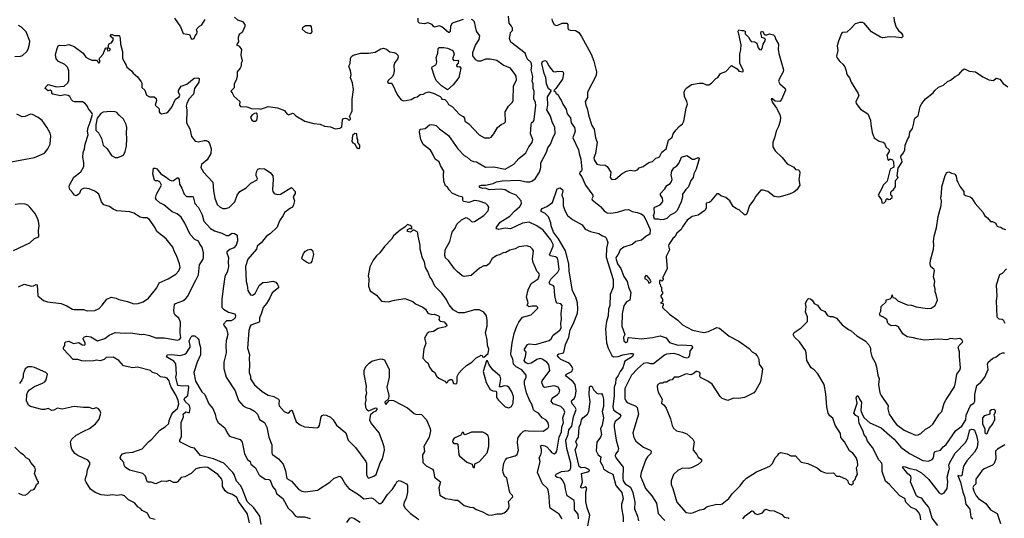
# Model space of a CAD drawing. Extents: x 1892934 to 2008621, y 567149 to 683290.
# Tile 151 of 256: x 1950537 to 1961143, y 612982 to 618357. Entities that reach past the tile are written whole.
import ezdxf

# ---------------------------------------------------------------- set-up
doc = ezdxf.new("R2010")
doc.units = 0

msp = doc.modelspace()

# ---------------------------------------------------------------- linework, layer by layer
at = {"layer": '0CON20XD'}
for points in [[(1952205, 618372), (1952271, 618281), (1952297, 618207), (1952365, 618198), (1952384, 618155), (1952395, 618146), (1952415, 618155), (1952428, 618185), (1952444, 618205), (1952448, 618225), (1952443, 618247), (1952449, 618261), (1952474, 618286), (1952499, 618301), (1952535, 618358)], [(1952246, 617594), (1952275, 617641), (1952339, 617661), (1952415, 617728), (1952455, 617731), (1952472, 617722), (1952466, 617685), (1952420, 617615), (1952409, 617555), (1952359, 617501), (1952336, 617455), (1952331, 617425), (1952338, 617385), (1952335, 617245), (1952369, 617179), (1952389, 617099), (1952429, 617049), (1952465, 617039), (1952525, 617056), (1952545, 617056), (1952566, 617045), (1952583, 617023), (1952601, 616965), (1952595, 616915), (1952555, 616848), (1952494, 616795), (1952487, 616765), (1952517, 616715), (1952616, 616605), (1952624, 616514), (1952638, 616435), (1952666, 616366), (1952696, 616336), (1952725, 616321), (1952755, 616321), (1952795, 616334), (1952854, 616395), (1952879, 616465), (1952910, 616505), (1952975, 616546), (1953026, 616594), (1953095, 616631), (1953099, 616645), (1953084, 616675), (1953084, 616696), (1953091, 616725), (1953104, 616745), (1953125, 616754), (1953175, 616748), (1953235, 616710), (1953263, 616675), (1953269, 616635), (1953262, 616525), (1953264, 616505), (1953277, 616485), (1953314, 616474), (1953345, 616476), (1953465, 616547), (1953504, 616505), (1953504, 616485), (1953483, 616447), (1953496, 616405), (1953488, 616362), (1953475, 616336), (1953456, 616324), (1953391, 616279), (1953376, 616245), (1953335, 616188), (1953310, 616120), (1953235, 616050), (1953196, 616025), (1953140, 615950), (1953095, 615917), (1953088, 615882), (1952994, 615776), (1952971, 615695), (1952976, 615535), (1952988, 615495), (1952995, 615438), (1953025, 615392), (1953045, 615389), (1953073, 615407), (1953115, 615491), (1953155, 615524), (1953205, 615526), (1953265, 615537), (1953295, 615526), (1953315, 615502), (1953325, 615481), (1953325, 615465), (1953257, 615413), (1953227, 615353), (1953194, 615296), (1953158, 615255), (1953143, 615195), (1953119, 615145), (1953120, 615105), (1953115, 615097), (1953027, 615063), (1953018, 615052), (1953006, 615005), (1952990, 614815), (1953013, 614747), (1953008, 614705), (1953014, 614645), (1953008, 614555), (1953022, 614515), (1953022, 614485), (1953065, 614420), (1953150, 614350), (1953215, 614309), (1953275, 614294), (1953326, 614265), (1953332, 614252), (1953328, 614215), (1953333, 614195), (1953385, 614134), (1953425, 614117), (1953442, 614125), (1953455, 614142), (1953465, 614148), (1953473, 614143), (1953515, 614022), (1953558, 613988), (1953605, 613967), (1953741, 613959), (1953755, 613965), (1953767, 613983), (1953786, 614075), (1953795, 614091), (1953815, 614098), (1953840, 614095), (1953885, 614074), (1953915, 614044), (1953949, 613985), (1954049, 613905), (1954074, 613825), (1954156, 613745), (1954266, 613596), (1954274, 613575), (1954274, 613454), (1954284, 613425), (1954295, 613414), (1954353, 613435), (1954376, 613455), (1954420, 613580), (1954445, 613622), (1954468, 613715), (1954464, 613754), (1954445, 613807), (1954409, 613905), (1954326, 614005), (1954310, 614035), (1954318, 614105), (1954344, 614126), (1954378, 614142), (1954386, 614155), (1954386, 614165), (1954365, 614170), (1954295, 614138), (1954279, 614149), (1954265, 614175), (1954262, 614225), (1954270, 614255), (1954265, 614295), (1954277, 614335), (1954271, 614365), (1954273, 614405), (1954249, 614535), (1954248, 614575), (1954265, 614619), (1954301, 614655), (1954332, 614675), (1954365, 614688), (1954425, 614700), (1954445, 614699), (1954465, 614689), (1954518, 614585), (1954517, 614505), (1954492, 614395), (1954514, 614305), (1954510, 614270), (1954471, 614235), (1954475, 614216), (1954485, 614214), (1954518, 614252), (1954545, 614257), (1954565, 614253), (1954715, 614173), (1954785, 614111), (1954805, 614103), (1954865, 614100), (1954920, 614045), (1954960, 613950), (1954964, 613925), (1954949, 613855), (1954892, 613755), (1954896, 613704), (1954876, 613665), (1954879, 613585), (1954915, 613547), (1954985, 613511), (1954995, 613495), (1955007, 613427), (1955069, 613375), (1955052, 613312), (1955061, 613231), (1955125, 613194), (1955179, 613189), (1955225, 613176), (1955255, 613177), (1955325, 613120), (1955385, 613102), (1955425, 613098), (1955455, 613078), (1955515, 613057), (1955585, 613019), (1955615, 613017), (1955675, 613030), (1955728, 613032), (1955755, 613041), (1955786, 613064), (1955805, 613092), (1955810, 613115), (1955801, 613165), (1955848, 613215), (1955845, 613228), (1955822, 613252), (1955813, 613273), (1955786, 613416), (1955761, 613435), (1955746, 613476), (1955741, 613505), (1955753, 613575), (1955769, 613611), (1955785, 613631), (1955874, 613656), (1955895, 613670), (1955911, 613715), (1955899, 613795), (1955902, 613845), (1955937, 613893), (1955965, 613921), (1955985, 613928), (1956015, 613926), (1956175, 613922), (1956226, 613955), (1956236, 613975), (1956234, 613995), (1956225, 614020), (1956205, 614044), (1956165, 614066), (1956126, 614115), (1956085, 614137), (1956071, 614151), (1956052, 614212), (1956028, 614255), (1955995, 614335), (1955975, 614427), (1955975, 614465), (1955992, 614505), (1955993, 614525), (1955945, 614582), (1955886, 614615), (1955855, 614643), (1955850, 614700), (1955830, 614735), (1955826, 614755), (1955842, 614875), (1955864, 614975), (1955892, 615055), (1955915, 615098), (1955955, 615150), (1956046, 615174), (1956118, 615248), (1956120, 615255), (1956105, 615270), (1956055, 615270), (1956025, 615262), (1956002, 615275), (1956013, 615305), (1955997, 615365), (1956016, 615445), (1956048, 615515), (1956123, 615565), (1956136, 615605), (1956128, 615625), (1956106, 615646), (1956094, 615684), (1956068, 615738), (1956062, 615775), (1956071, 615865), (1956062, 615885), (1956035, 615907), (1955995, 615919), (1955915, 615910), (1955875, 615887), (1955815, 615874), (1955775, 615848), (1955745, 615843), (1955705, 615821), (1955675, 615816), (1955625, 615784), (1955594, 615725), (1955565, 615704), (1955535, 615704), (1955491, 615679), (1955402, 615598), (1955325, 615588), (1955305, 615596), (1955251, 615641), (1955221, 615671), (1955155, 615760), (1955125, 615789), (1955116, 615815), (1955122, 615875), (1955172, 615965), (1955195, 616068), (1955229, 616111), (1955247, 616153), (1955295, 616199), (1955345, 616226), (1955378, 616208), (1955405, 616183), (1955415, 616179), (1955435, 616182), (1955536, 616245), (1955582, 616295), (1955590, 616335), (1955580, 616355), (1955559, 616375), (1955485, 616401), (1955435, 616407), (1955375, 616388), (1955319, 616399), (1955311, 616411), (1955310, 616445), (1955266, 616456), (1955197, 616487), (1955162, 616522), (1955145, 616551), (1955125, 616565), (1955105, 616615), (1955104, 616685), (1955107, 616725), (1955070, 616785), (1955056, 616826), (1955012, 616855), (1954985, 616915), (1954961, 616951), (1954885, 617011), (1954857, 617067), (1954845, 617145), (1954849, 617171), (1954855, 617177), (1954905, 617183), (1954952, 617225), (1954975, 617229), (1955025, 617218), (1955059, 617179), (1955157, 617107), (1955255, 616965), (1955325, 616893), (1955356, 616875), (1955392, 616842), (1955425, 616829), (1955456, 616825), (1955555, 616769), (1955645, 616772), (1955765, 616745), (1955861, 616799), (1955915, 616860), (1955988, 616922), (1956022, 616985), (1956058, 617035), (1956064, 617065), (1956041, 617125), (1956046, 617225), (1956049, 617245), (1956071, 617265), (1956078, 617282), (1956098, 617435), (1956093, 617465), (1956075, 617505), (1956078, 617585), (1956068, 617615), (1956068, 617665), (1956059, 617695), (1956063, 617745), (1956046, 617815), (1956052, 617858), (1956048, 617895), (1956004, 617935), (1955981, 617995), (1955826, 618115), (1955814, 618154), (1955819, 618191), (1955825, 618220), (1955845, 618240), (1955847, 618265), (1955835, 618289), (1955808, 618318), (1955804, 618396)], [(1952850, 618385), (1952884, 618355), (1952937, 618337), (1952961, 618305), (1952961, 618285), (1952935, 618218), (1952902, 618198), (1952891, 618165), (1952892, 618152), (1952895, 618120), (1952872, 618085), (1952902, 618072), (1952926, 618036), (1952921, 617975), (1952932, 617915), (1952922, 617885), (1952922, 617855), (1952912, 617835), (1952878, 617795), (1952878, 617745), (1952868, 617705), (1952848, 617665), (1952847, 617623), (1952810, 617585), (1952827, 617567), (1952844, 617534), (1952910, 617475), (1952906, 617436), (1952915, 617420), (1952983, 617417), (1953035, 617401), (1953125, 617398), (1953135, 617392), (1953215, 617423), (1953315, 617407), (1953388, 617378), (1953415, 617344), (1953435, 617330), (1953475, 617350), (1953485, 617347), (1953512, 617322), (1953610, 617265), (1953705, 617239), (1953775, 617230), (1953821, 617211), (1953885, 617203), (1953935, 617180), (1953985, 617188), (1954006, 617204), (1954014, 617276), (1954025, 617292), (1954047, 617297), (1954068, 617288), (1954085, 617272), (1954100, 617285), (1954100, 617295), (1954092, 617302), (1954090, 617315), (1954112, 617355), (1954117, 617375), (1954120, 617500), (1954134, 617605), (1954123, 617675), (1954102, 617732), (1954106, 617765), (1954102, 617805), (1954084, 617855), (1954098, 617885), (1954101, 617939), (1954111, 617959), (1954130, 617975), (1954212, 617998), (1954295, 617997), (1954365, 618006), (1954427, 618043), (1954455, 618049), (1954489, 618039), (1954525, 618012), (1954572, 618002), (1954592, 617992), (1954609, 617975), (1954614, 617955), (1954607, 617933), (1954579, 617895), (1954567, 617865), (1954570, 617805), (1954562, 617765), (1954548, 617742), (1954505, 617701), (1954500, 617685), (1954515, 617674), (1954545, 617673), (1954607, 617545), (1954645, 617492), (1954675, 617483), (1954755, 617496), (1954790, 617520), (1954818, 617525), (1954851, 617549), (1954885, 617554), (1954915, 617572), (1954945, 617578), (1955001, 617561), (1955065, 617530), (1955078, 617518), (1955085, 617500), (1955115, 617498), (1955140, 617470), (1955155, 617442), (1955195, 617422), (1955276, 617336), (1955315, 617312), (1955327, 617295), (1955332, 617265), (1955376, 617235), (1955485, 617115), (1955545, 617084), (1955598, 617082), (1955615, 617091), (1955643, 617127), (1955685, 617196), (1955723, 617227), (1955755, 617241), (1955770, 617255), (1955766, 617365), (1955803, 617425), (1955845, 617467), (1955854, 617486), (1955858, 617645), (1955889, 617705), (1955885, 617748), (1955876, 617766), (1955825, 617833), (1955746, 617866), (1955675, 617916), (1955605, 617930), (1955555, 617931), (1955505, 617911), (1955475, 617911), (1955450, 617925), (1955418, 617968), (1955417, 618005), (1955446, 618084), (1955488, 618145), (1955493, 618185), (1955458, 618235), (1955436, 618335), (1955415, 618357), (1955405, 618361)], [(1955315, 618359), (1955208, 618325), (1955193, 618315), (1955178, 618285), (1955175, 618230), (1955165, 618218), (1955155, 618218), (1955085, 618281), (1955055, 618290), (1955005, 618278), (1954994, 618284), (1954980, 618305), (1954935, 618322), (1954895, 618313), (1954845, 618320), (1954830, 618335), (1954830, 618375)], [(1956269, 618365), (1956272, 618345), (1956295, 618307), (1956315, 618294), (1956335, 618297), (1956381, 618319), (1956429, 618319), (1956440, 618305), (1956442, 618265), (1956450, 618250), (1956465, 618244), (1956525, 618242), (1956559, 618219), (1956590, 618175), (1956694, 617984), (1956721, 617911), (1956750, 617795), (1956746, 617754), (1956655, 617575), (1956652, 617518), (1956629, 617475), (1956634, 617435), (1956649, 617399), (1956666, 617316), (1956701, 617215), (1956726, 617176), (1956740, 617085), (1956757, 617037), (1956738, 616915), (1956723, 616867), (1956725, 616845), (1956755, 616801), (1956785, 616791), (1956845, 616788), (1956866, 616776), (1956903, 616715), (1956899, 616655), (1956915, 616634), (1956955, 616637), (1957025, 616700), (1957074, 616726), (1957115, 616736), (1957155, 616728), (1957175, 616730), (1957195, 616742), (1957209, 616761), (1957252, 616775), (1957315, 616816), (1957352, 616828), (1957388, 616865), (1957415, 616870), (1957430, 616880), (1957455, 616930), (1957501, 616965), (1957525, 617058), (1957565, 617092), (1957577, 617125), (1957605, 617167), (1957639, 617205), (1957675, 617234), (1957692, 617265), (1957716, 617405), (1957729, 617445), (1957724, 617475), (1957698, 617528), (1957695, 617575), (1957705, 617605), (1957725, 617624), (1957775, 617659), (1957855, 617673), (1957895, 617672), (1957935, 617655), (1957962, 617655), (1957988, 617672), (1958035, 617722), (1958056, 617734), (1958085, 617777), (1958142, 617798), (1958205, 617862), (1958265, 617828), (1958285, 617803), (1958325, 617794), (1958330, 617800), (1958330, 617815), (1958293, 617885), (1958293, 617985), (1958304, 618035), (1958307, 618085), (1958276, 618234), (1958285, 618247), (1958315, 618239), (1958335, 618241), (1958350, 618235), (1958353, 618217), (1958352, 618205), (1958389, 618169), (1958404, 618135), (1958415, 618123), (1958455, 618119), (1958478, 618105), (1958490, 618055), (1958505, 618037), (1958525, 618034), (1958534, 618045), (1958546, 618095), (1958571, 618135), (1958565, 618153), (1958530, 618165), (1958520, 618215), (1958528, 618232), (1958545, 618228), (1958553, 618203), (1958564, 618194), (1958585, 618194), (1958615, 618205), (1958657, 618195), (1958669, 618185), (1958686, 618135), (1958711, 618095), (1958707, 618037), (1958714, 617994), (1958764, 617815), (1958761, 617795), (1958721, 617725), (1958712, 617695), (1958726, 617665), (1958783, 617615), (1958786, 617596), (1958744, 617496), (1958725, 617475), (1958675, 617480), (1958645, 617504), (1958631, 617505), (1958645, 617465), (1958689, 617405), (1958726, 617335), (1958734, 617304), (1958730, 617265), (1958711, 617205), (1958684, 617155), (1958671, 617095), (1958650, 617035), (1958649, 616985), (1958674, 616945), (1958750, 616870), (1958805, 616803), (1958876, 616766), (1958895, 616743), (1958927, 616737), (1958935, 616730), (1958940, 616715), (1958937, 616677), (1958928, 616635), (1958939, 616575), (1958907, 616523), (1958875, 616497), (1958830, 616475), (1958715, 616444), (1958665, 616450), (1958595, 616504), (1958545, 616520), (1958522, 616518), (1958467, 616455), (1958446, 616414), (1958397, 616353), (1958370, 616265), (1958358, 616252), (1958343, 616255), (1958286, 616306), (1958257, 616317), (1958222, 616342), (1958188, 616405), (1958145, 616442), (1958089, 616459), (1958065, 616481), (1958045, 616479), (1957975, 616393), (1957965, 616386), (1957930, 616380), (1957932, 616325), (1957918, 616302), (1957845, 616250), (1957779, 616235), (1957727, 616195), (1957677, 616125), (1957663, 616095), (1957617, 616055), (1957595, 616017), (1957572, 615998), (1957530, 615935), (1957525, 615920), (1957538, 615875), (1957499, 615805), (1957510, 615670), (1957460, 615575), (1957467, 615567), (1957467, 615553), (1957455, 615540), (1957445, 615550), (1957430, 615545), (1957430, 615515), (1957437, 615507), (1957440, 615485), (1957450, 615475), (1957450, 615435), (1957460, 615425), (1957460, 615405), (1957440, 615375), (1957460, 615345), (1957460, 615315), (1957440, 615305), (1957468, 615298), (1957470, 615275), (1957462, 615268), (1957460, 615255), (1957535, 615183), (1957627, 615117), (1957676, 615066), (1957785, 615009), (1957905, 614985), (1957957, 614995), (1958045, 615040), (1958075, 615032), (1958181, 614945), (1958282, 614892), (1958395, 614813), (1958428, 614775), (1958458, 614758), (1958482, 614735), (1958499, 614699), (1958504, 614645), (1958537, 614595), (1958536, 614565), (1958516, 614455), (1958464, 614356), (1958445, 614336), (1958346, 614284), (1958285, 614272), (1958226, 614276), (1958165, 614253), (1958105, 614272), (1958084, 614294), (1957995, 614428), (1957950, 614460), (1957870, 614500), (1957862, 614515), (1957866, 614545), (1957855, 614558), (1957835, 614566), (1957823, 614565), (1957790, 614540), (1957765, 614530), (1957715, 614540), (1957635, 614503), (1957587, 614503), (1957565, 614476), (1957540, 614470), (1957505, 614448), (1957475, 614448), (1957465, 614440), (1957435, 614438), (1957412, 614425), (1957403, 614405), (1957407, 614375), (1957415, 614342), (1957456, 614266), (1957452, 614225), (1957480, 614200), (1957499, 614169), (1957546, 614055), (1957564, 613984), (1957580, 613955), (1957612, 613925), (1957675, 613912), (1957722, 613892), (1957788, 613835), (1957802, 613808), (1957790, 613735), (1957792, 613715), (1957831, 613671), (1957845, 613640), (1957882, 613615), (1957880, 613595), (1957847, 613563), (1957780, 613530), (1957745, 613519), (1957675, 613522), (1957625, 613498), (1957579, 613455), (1957554, 613385), (1957555, 613348), (1957574, 613305), (1957614, 613155), (1957714, 613045), (1957765, 613039), (1957794, 613044), (1957865, 613074), (1957905, 613081), (1957941, 613109), (1958045, 613135), (1958085, 613132), (1958105, 613139), (1958174, 613195), (1958210, 613245), (1958297, 613333), (1958336, 613385), (1958365, 613416), (1958475, 613484), (1958616, 613544), (1958645, 613573), (1958676, 613634), (1958705, 613662), (1958715, 613682), (1958735, 613693), (1958805, 613677), (1958844, 613654), (1958895, 613654), (1958955, 613589), (1959025, 613574), (1959126, 613526), (1959172, 613492), (1959205, 613477), (1959235, 613467), (1959302, 613472), (1959335, 613438), (1959367, 613437), (1959440, 613405), (1959457, 613387), (1959460, 613365), (1959475, 613350), (1959497, 613343), (1959518, 613362), (1959510, 613375), (1959538, 613402), (1959542, 613425), (1959560, 613455), (1959552, 613525), (1959564, 613556), (1959562, 613595), (1959547, 613637), (1959511, 613685), (1959475, 613711), (1959420, 613805), (1959382, 613852), (1959380, 613895), (1959320, 613985), (1959295, 614062), (1959265, 614088), (1959244, 614115), (1959232, 614182), (1959222, 614325), (1959201, 614425), (1959135, 614540), (1959094, 614584), (1959064, 614605), (1959017, 614685), (1959008, 614765), (1959000, 614790), (1958936, 614886), (1958883, 614935), (1958870, 614965), (1958878, 614985), (1958956, 615034), (1959024, 615105), (1959022, 615155), (1959002, 615205), (1959007, 615265), (1959003, 615297), (1959021, 615339), (1959035, 615351), (1959055, 615349), (1959073, 615335), (1959095, 615296), (1959132, 615278), (1959163, 615233), (1959211, 615211), (1959239, 615169), (1959265, 615157), (1959295, 615157), (1959335, 615138), (1959398, 615068), (1959465, 615017), (1959495, 615002), (1959555, 614948), (1959646, 614896), (1959682, 614852), (1959700, 614815), (1959701, 614785), (1959716, 614725), (1959752, 614662), (1959768, 614615), (1959782, 614525), (1959794, 614485), (1959788, 614425), (1959804, 614334), (1959818, 614305), (1959893, 614195), (1959887, 614163), (1959901, 614105), (1959929, 614069), (1959955, 614024), (1959982, 613995), (1960065, 613931), (1960105, 613916), (1960185, 613880), (1960215, 613882), (1960245, 613898), (1960295, 613942), (1960342, 613968), (1960372, 613998), (1960443, 614105), (1960471, 614135), (1960497, 614225), (1960515, 614264), (1960605, 614398), (1960619, 614445), (1960630, 614535), (1960665, 614579), (1960672, 614605), (1960660, 614725), (1960662, 614775), (1960645, 614825), (1960655, 614845), (1960697, 614885), (1960687, 614907), (1960665, 614919), (1960615, 614914), (1960565, 614919), (1960524, 614906), (1960435, 614913), (1960285, 614901), (1960204, 614916), (1960165, 614928), (1960095, 614937), (1960051, 614971), (1960003, 615045), (1959975, 615061), (1959926, 615056), (1959902, 615072), (1959888, 615085), (1959878, 615125), (1959835, 615154), (1959805, 615163), (1959800, 615185), (1959813, 615215), (1959818, 615265), (1959870, 615315), (1959872, 615338), (1959912, 615348), (1959928, 615362), (1959935, 615390), (1959942, 615362), (1959967, 615357), (1959995, 615328), (1960095, 615282), (1960145, 615280), (1960195, 615262), (1960315, 615243), (1960355, 615247), (1960398, 615275), (1960422, 615335), (1960410, 615395), (1960398, 615425), (1960397, 615457), (1960388, 615495), (1960394, 615535), (1960382, 615585), (1960390, 615655), (1960385, 615669), (1960352, 615692), (1960345, 615725), (1960347, 615765), (1960379, 615885), (1960384, 615926)], [(1959954, 618385), (1959956, 618345), (1959977, 618277), (1960005, 618240), (1960033, 618215), (1960047, 618195), (1960050, 618175), (1960035, 618160), (1959975, 618169), (1959905, 618171), (1959835, 618161), (1959810, 618170), (1959711, 618225), (1959635, 618318), (1959615, 618328), (1959588, 618328), (1959535, 618313), (1959493, 618265), (1959445, 618223), (1959405, 618218), (1959390, 618210), (1959356, 618125), (1959342, 618075), (1959351, 618025), (1959334, 617965), (1959338, 617948), (1959370, 617905), (1959405, 617879), (1959425, 617850), (1959441, 617805), (1959446, 617766), (1959475, 617732), (1959494, 617685), (1959570, 617560), (1959575, 617535), (1959545, 617475), (1959549, 617455), (1959595, 617391), (1959674, 617344), (1959700, 617275), (1959705, 617230), (1959720, 617140), (1959742, 617085), (1959795, 617047), (1959838, 617038), (1959852, 617025), (1959867, 616987), (1959902, 616955), (1959902, 616935), (1959877, 616895), (1959888, 616848), (1959895, 616842), (1959915, 616858), (1959940, 616845), (1959950, 616825), (1959952, 616768), (1959914, 616746), (1959880, 616615), (1959838, 616575), (1959829, 616545), (1959784, 616466), (1959820, 616415), (1959825, 616382), (1959845, 616380), (1959868, 616402), (1959872, 616418), (1959882, 616428), (1959895, 616420), (1959915, 616422), (1959935, 616440), (1959935, 616460), (1959920, 616465), (1959920, 616495), (1959924, 616506), (1959950, 616525), (1959972, 616555), (1959972, 616625), (1960000, 616655), (1959990, 616675), (1959998, 616755), (1960042, 616825), (1960040, 616845), (1960027, 616867), (1960029, 616885), (1960058, 616922), (1960072, 616955), (1960074, 617006), (1960099, 617065), (1960119, 617095), (1960124, 617146), (1960153, 617185), (1960167, 617243), (1960174, 617285), (1960182, 617298), (1960215, 617320), (1960238, 617422), (1960256, 617454), (1960295, 617504), (1960375, 617570), (1960394, 617595), (1960435, 617630), (1960489, 617651), (1960530, 617690), (1960565, 617705), (1960615, 617746), (1960652, 617765), (1960697, 617815), (1960715, 617826), (1960763, 617803), (1960832, 617795), (1960910, 617740), (1960975, 617709), (1961025, 617700), (1961057, 617727), (1961095, 617716), (1961130, 617670), (1961181, 617635)], [(1950485, 617959), (1950545, 617964), (1950568, 617972), (1950614, 618016), (1950629, 618041), (1950644, 618094), (1950645, 618125), (1950606, 618225), (1950556, 618276), (1950525, 618293)], [(1953675, 618207), (1953688, 618225), (1953682, 618282), (1953675, 618290), (1953615, 618290), (1953582, 618268), (1953580, 618255), (1953612, 618225), (1953636, 618214), (1953675, 618207)], [(1950525, 615477), (1950584, 615506), (1950665, 615484), (1950685, 615487), (1950715, 615504), (1950725, 615500), (1950732, 615382), (1950795, 615330), (1950835, 615314), (1950985, 615296), (1951045, 615273), (1951105, 615236), (1951125, 615232), (1951224, 615234), (1951265, 615218), (1951345, 615224), (1951393, 615245), (1951425, 615278), (1951475, 615346), (1951523, 615367), (1951576, 615355), (1951605, 615341), (1951700, 615320), (1951765, 615293), (1951815, 615299), (1951868, 615315), (1951925, 615354), (1952014, 615465), (1952040, 615520), (1952135, 615564), (1952219, 615615), (1952250, 615650), (1952266, 615685), (1952260, 615725), (1952225, 615816), (1952203, 615855), (1952187, 615905), (1952115, 615995), (1952014, 616075), (1951997, 616115), (1951936, 616205), (1951905, 616223), (1951865, 616222), (1951835, 616230), (1951765, 616272), (1951723, 616285), (1951585, 616295), (1951545, 616315), (1951503, 616345), (1951445, 616363), (1951417, 616395), (1951390, 616475), (1951347, 616507), (1951285, 616533), (1951235, 616541), (1951205, 616532), (1951193, 616517), (1951182, 616485), (1951165, 616468), (1951145, 616460), (1951128, 616465), (1951106, 616496), (1951076, 616526), (1951070, 616555), (1951074, 616575), (1951119, 616661), (1951195, 616717), (1951228, 616775), (1951229, 616819), (1951216, 616875), (1951220, 616925), (1951236, 616964), (1951243, 617017), (1951273, 617115), (1951267, 617155), (1951274, 617195), (1951297, 617253), (1951320, 617335), (1951315, 617352), (1951279, 617395), (1951265, 617430), (1951242, 617452), (1951213, 617473), (1951127, 617473), (1951108, 617478), (1951095, 617492), (1951079, 617529), (1951060, 617540), (1951025, 617547), (1950975, 617536), (1950894, 617554), (1950883, 617563), (1950882, 617585), (1950875, 617592), (1950865, 617597), (1950845, 617592), (1950810, 617615), (1950818, 617635), (1950845, 617659), (1950933, 617633), (1951015, 617642), (1951056, 617675), (1951068, 617702), (1951066, 617805), (1951052, 617845), (1951025, 617873), (1950955, 617906), (1950931, 617935), (1950923, 617983), (1950940, 618045), (1950952, 618075), (1950965, 618082), (1951025, 618078), (1951065, 618088), (1951125, 618069), (1951221, 617995), (1951249, 617955), (1951275, 617938), (1951315, 617922), (1951365, 617920), (1951385, 617891), (1951395, 617892), (1951404, 617905), (1951395, 617930), (1951400, 617945), (1951437, 617985), (1951454, 618036), (1951470, 618055), (1951482, 618052), (1951478, 618035), (1951485, 618022), (1951505, 618024), (1951514, 618035), (1951490, 618055), (1951498, 618095), (1951505, 618102), (1951525, 618106), (1951548, 618145), (1951543, 618155), (1951516, 618175), (1951515, 618188), (1951524, 618196), (1951535, 618196), (1951558, 618188), (1951607, 618187), (1951614, 618184), (1951621, 618155), (1951624, 618094), (1951644, 618014), (1951644, 617944), (1951662, 617902), (1951682, 617875), (1951692, 617845), (1951742, 617805), (1951761, 617781), (1951805, 617742), (1951845, 617688), (1951854, 617674), (1951854, 617625), (1951886, 617596), (1951902, 617545), (1951935, 617526), (1951985, 617524), (1952007, 617507), (1952011, 617485), (1951998, 617435), (1952038, 617395), (1952038, 617365), (1952045, 617352), (1952066, 617344), (1952117, 617353), (1952138, 617365), (1952176, 617414), (1952215, 617499), (1952256, 617524), (1952261, 617545), (1952246, 617575), (1952246, 617594)], [(1955145, 617600), (1955080, 617645), (1955025, 617703), (1955004, 617745), (1954977, 617835), (1954980, 617850), (1955019, 617871), (1955028, 617885), (1955031, 617905), (1955023, 617947), (1955041, 617995), (1955044, 618045), (1955055, 618059), (1955105, 618058), (1955145, 618050), (1955202, 618025), (1955217, 617985), (1955198, 617935), (1955215, 617917), (1955255, 617920), (1955265, 617910), (1955262, 617888), (1955244, 617866), (1955244, 617855), (1955255, 617848), (1955275, 617852), (1955288, 617835), (1955267, 617735), (1955206, 617654), (1955145, 617600)], [(1956381, 612975), (1956347, 613027), (1956253, 613093), (1956243, 613145), (1956242, 613225), (1956231, 613285), (1956222, 613302), (1956167, 613355), (1956114, 613475), (1956144, 613595), (1956134, 613635), (1956151, 613665), (1956158, 613695), (1956158, 613725), (1956146, 613765), (1956165, 613770), (1956195, 613765), (1956215, 613752), (1956246, 613716), (1956265, 613692), (1956295, 613678), (1956312, 613688), (1956323, 613707), (1956349, 613855), (1956372, 613915), (1956376, 613965), (1956395, 614015), (1956386, 614064), (1956410, 614125), (1956399, 614155), (1956366, 614186), (1956283, 614215), (1956261, 614245), (1956274, 614276), (1956330, 614315), (1956349, 614335), (1956356, 614365), (1956336, 614395), (1956295, 614410), (1956193, 614393), (1956181, 614401), (1956164, 614435), (1956160, 614455), (1956164, 614465), (1956246, 614575), (1956236, 614635), (1956216, 614665), (1956165, 614699), (1956145, 614705), (1956107, 614695), (1956084, 614675), (1956045, 614654), (1956015, 614649), (1955985, 614663), (1955971, 614685), (1955987, 614725), (1955993, 614773), (1955976, 614795), (1955976, 614805), (1956007, 614855), (1956025, 614864), (1956095, 614854), (1956240, 614900), (1956262, 614918), (1956284, 614956), (1956355, 615012), (1956368, 615035), (1956367, 615085), (1956375, 615125), (1956371, 615189), (1956382, 615275), (1956365, 615295), (1956325, 615301), (1956315, 615316), (1956300, 615385), (1956296, 615476), (1956288, 615488), (1956246, 615506), (1956240, 615525), (1956259, 615561), (1956335, 615635), (1956348, 615665), (1956339, 615755), (1956329, 615785), (1956310, 615800), (1956255, 615810), (1956244, 615824), (1956283, 615917), (1956284, 615935), (1956260, 615985), (1956175, 616087), (1956109, 616135), (1956025, 616176), (1955955, 616163), (1955825, 616101), (1955765, 616109), (1955695, 616094), (1955675, 616103), (1955671, 616115), (1955676, 616125), (1955712, 616175), (1955815, 616240), (1955866, 616294), (1955926, 616344), (1955944, 616375), (1955940, 616405), (1955886, 616466), (1955814, 616494), (1955765, 616522), (1955715, 616529), (1955595, 616523), (1955555, 616541), (1955525, 616539), (1955495, 616550), (1955488, 616555), (1955493, 616565), (1955512, 616575), (1955555, 616573), (1955637, 616593), (1955672, 616608), (1955735, 616619), (1955915, 616629), (1955995, 616611), (1956032, 616608), (1956054, 616616), (1956088, 616642), (1956135, 616715), (1956150, 616765), (1956151, 616815), (1956211, 616929), (1956227, 616975), (1956255, 617015), (1956279, 617081), (1956306, 617135), (1956302, 617195), (1956273, 617255), (1956256, 617316), (1956216, 617385), (1956225, 617435), (1956224, 617525), (1956263, 617585), (1956262, 617595), (1956235, 617611), (1956210, 617665), (1956203, 617735), (1956187, 617777), (1956163, 617885), (1956170, 617905), (1956193, 617917), (1956210, 617910), (1956235, 617865), (1956285, 617800), (1956305, 617796), (1956335, 617803), (1956385, 617800), (1956392, 617792), (1956396, 617775), (1956383, 617715), (1956313, 617617), (1956290, 617595), (1956310, 617580), (1956314, 617565), (1956338, 617548), (1956352, 617515), (1956371, 617491), (1956389, 617445), (1956424, 617394), (1956435, 617342), (1956469, 617299), (1956476, 617245), (1956515, 617195), (1956521, 617155), (1956495, 617085), (1956555, 616955), (1956564, 616914), (1956580, 616855), (1956593, 616745), (1956588, 616725), (1956572, 616715), (1956568, 616695), (1956594, 616664), (1956631, 616575), (1956711, 616465), (1956714, 616455), (1956699, 616425), (1956704, 616415), (1956794, 616345), (1956834, 616295), (1956864, 616274), (1956905, 616273), (1956975, 616283), (1957055, 616306), (1957095, 616311), (1957135, 616288), (1957189, 616279), (1957233, 616263), (1957255, 616245), (1957278, 616208), (1957327, 616095), (1957326, 616044), (1957281, 616019), (1957235, 615982), (1957175, 615965), (1957135, 615935), (1957046, 615904), (1957005, 615876), (1956983, 615827), (1956965, 615805), (1956959, 615785), (1956975, 615726), (1957011, 615675), (1957045, 615589), (1957080, 615535), (1957094, 615475), (1957120, 615415), (1957108, 615335), (1957075, 615315), (1957045, 615271), (1957025, 615185), (1957022, 615055), (1957054, 614965), (1957042, 614935), (1957046, 614895), (1957065, 614879), (1957085, 614884), (1957092, 614928), (1957099, 614931), (1957235, 614918), (1957355, 614931), (1957435, 614950), (1957499, 614929), (1957535, 614879), (1957625, 614849), (1957665, 614853), (1957778, 614845), (1957784, 614825), (1957756, 614785), (1957752, 614738), (1957737, 614713), (1957725, 614708), (1957695, 614715), (1957636, 614745), (1957585, 614757), (1957505, 614750), (1957481, 614739), (1957365, 614648), (1957336, 614646), (1957295, 614659), (1957255, 614650), (1957191, 614595), (1957128, 614525), (1957057, 614383), (1957054, 614275), (1957065, 614250), (1957082, 614232), (1957175, 614191), (1957189, 614175), (1957201, 614105), (1957188, 614058), (1957143, 613905), (1957154, 613854), (1957175, 613815), (1957255, 613748), (1957328, 613718), (1957338, 613705), (1957335, 613682), (1957300, 613645), (1957281, 613615), (1957230, 613475), (1957223, 613435), (1957277, 613305), (1957346, 613225), (1957396, 613145), (1957414, 613035), (1957485, 612957)], [(1951565, 616870), (1951595, 616873), (1951655, 616898), (1951675, 616938), (1951687, 616995), (1951693, 617077), (1951688, 617135), (1951692, 617195), (1951685, 617229), (1951657, 617285), (1951607, 617327), (1951585, 617358), (1951565, 617365), (1951515, 617366), (1951438, 617362), (1951411, 617345), (1951373, 617295), (1951356, 617225), (1951358, 617168), (1951388, 617135), (1951420, 617075), (1951437, 617005), (1951480, 616965), (1951525, 616892), (1951565, 616870)], [(1950445, 616826), (1950695, 616871), (1950805, 616919), (1950841, 616965), (1950864, 617016), (1950871, 617105), (1950866, 617135), (1950830, 617200), (1950779, 617269), (1950735, 617304), (1950675, 617336), (1950655, 617339), (1950595, 617312), (1950565, 617310), (1950505, 617337)], [(1953075, 617264), (1953091, 617275), (1953098, 617315), (1953094, 617344), (1953085, 617349), (1953065, 617346), (1953040, 617330), (1953023, 617305), (1953037, 617275), (1953055, 617265), (1953075, 617264)], [(1954185, 616968), (1954195, 616970), (1954202, 616978), (1954202, 617005), (1954180, 617035), (1954180, 617065), (1954172, 617075), (1954167, 617125), (1954148, 617132), (1954123, 617107), (1954114, 617044), (1954125, 617028), (1954148, 617018), (1954162, 616985), (1954174, 616974), (1954185, 616968)], [(1957445, 616199), (1957417, 616207), (1957375, 616207), (1957363, 616247), (1957376, 616275), (1957371, 616325), (1957378, 616335), (1957435, 616361), (1957459, 616385), (1957466, 616405), (1957463, 616435), (1957440, 616465), (1957441, 616485), (1957485, 616535), (1957509, 616571), (1957545, 616592), (1957556, 616605), (1957567, 616635), (1957554, 616685), (1957563, 616725), (1957585, 616762), (1957615, 616783), (1957640, 616815), (1957665, 616876), (1957725, 616892), (1957783, 616853), (1957806, 616854), (1957845, 616872), (1957856, 616866), (1957856, 616856), (1957825, 616745), (1957799, 616695), (1957790, 616655), (1957766, 616624), (1957740, 616555), (1957712, 616528), (1957678, 616475), (1957678, 616445), (1957662, 616395), (1957618, 616302), (1957595, 616274), (1957545, 616250), (1957508, 616215), (1957475, 616205), (1957445, 616199)], [(1953012, 612935), (1952991, 613025), (1952981, 613045), (1952894, 613165), (1952875, 613205), (1952829, 613239), (1952775, 613257), (1952749, 613279), (1952722, 613325), (1952722, 613375), (1952715, 613405), (1952673, 613455), (1952565, 613528), (1952535, 613532), (1952475, 613526), (1952435, 613514), (1952385, 613466), (1952315, 613430), (1952275, 613422), (1952236, 613374), (1952225, 613369), (1952195, 613369), (1952155, 613388), (1952115, 613378), (1952065, 613381), (1952005, 613352), (1951955, 613370), (1951915, 613373), (1951905, 613390), (1951894, 613435), (1951865, 613464), (1951720, 613500), (1951673, 613535), (1951661, 613555), (1951660, 613585), (1951630, 613615), (1951620, 613635), (1951627, 613655), (1951645, 613676), (1951682, 613688), (1951755, 613696), (1951855, 613731), (1951923, 613807), (1951961, 613835), (1952046, 613934), (1952105, 613968), (1952143, 614005), (1952148, 614035), (1952172, 614098), (1952192, 614125), (1952236, 614165), (1952251, 614215), (1952245, 614252), (1952224, 614305), (1952169, 614395), (1952156, 614435), (1952146, 614465), (1952125, 614493), (1952105, 614501), (1952055, 614506), (1952018, 614538), (1951966, 614555), (1951945, 614576), (1951805, 614612), (1951755, 614603), (1951655, 614624), (1951606, 614685), (1951545, 614720), (1951470, 614715), (1951446, 614694), (1951405, 614681), (1951365, 614686), (1951335, 614679), (1951245, 614675), (1951205, 614679), (1951165, 614694), (1951113, 614693), (1951010, 614805), (1951010, 614825), (1951023, 614847), (1951023, 614875), (1951034, 614886), (1951065, 614892), (1951115, 614867), (1951175, 614876), (1951211, 614851), (1951235, 614850), (1951243, 614857), (1951244, 614875), (1951220, 614915), (1951220, 614925), (1951235, 614940), (1951256, 614944), (1951305, 614938), (1951375, 614896), (1951455, 614921), (1951501, 614955), (1951564, 614986), (1951675, 614977), (1951735, 614983), (1951845, 614963), (1951875, 614967), (1951935, 614954), (1952005, 614928), (1952097, 614927), (1952235, 614903), (1952260, 614910), (1952272, 614928), (1952264, 614985), (1952270, 615095), (1952251, 615141), (1952213, 615173), (1952201, 615195), (1952197, 615225), (1952206, 615284), (1952215, 615297), (1952295, 615327), (1952328, 615352), (1952346, 615374), (1952435, 615548), (1952463, 615605), (1952475, 615715), (1952512, 615775), (1952518, 615795), (1952516, 615845), (1952502, 615905), (1952477, 615937), (1952465, 615969), (1952425, 615986), (1952372, 616042), (1952317, 616165), (1952275, 616229), (1952233, 616265), (1952178, 616285), (1952090, 616360), (1952045, 616383), (1952011, 616415), (1951999, 616435), (1952010, 616475), (1952064, 616575), (1952048, 616608), (1952025, 616620), (1951995, 616620), (1951988, 616628), (1951973, 616695), (1951980, 616755), (1951995, 616758), (1952015, 616748), (1952058, 616695), (1952115, 616661), (1952150, 616630), (1952175, 616619), (1952195, 616623), (1952235, 616652), (1952245, 616652), (1952256, 616635), (1952260, 616585), (1952285, 616540), (1952308, 616475), (1952335, 616452), (1952395, 616451), (1952406, 616446), (1952425, 616374), (1952465, 616334), (1952504, 616255), (1952519, 616185), (1952591, 616105), (1952635, 616080), (1952713, 616055), (1952765, 616029), (1952785, 616031), (1952825, 616055), (1952852, 616052), (1952878, 616035), (1952885, 615975), (1952869, 615925), (1952845, 615899), (1952800, 615880), (1952768, 615855), (1952767, 615845), (1952785, 615795), (1952782, 615742), (1952788, 615695), (1952775, 615645), (1952746, 615584), (1952732, 615485)], [(1960384, 615926), (1960380, 615965), (1960386, 616025), (1960412, 616115), (1960429, 616235), (1960464, 616355), (1960466, 616404), (1960460, 616435), (1960468, 616482), (1960471, 616555), (1960505, 616678), (1960525, 616710), (1960545, 616718), (1960573, 616703), (1960605, 616697), (1960615, 616688), (1960625, 616670), (1960632, 616625), (1960641, 616605), (1960669, 616555), (1960708, 616505), (1960706, 616475), (1960725, 616461), (1960775, 616447), (1960792, 616435), (1960828, 616375), (1960915, 616278), (1960930, 616245), (1960963, 616223), (1960995, 616182), (1961015, 616182), (1961050, 616165), (1961050, 616155), (1961065, 616132), (1961083, 616123), (1961105, 616122), (1961125, 616108), (1961156, 616096)], [(1956558, 612978), (1956552, 613025), (1956512, 613075), (1956514, 613144), (1956508, 613175), (1956436, 613226), (1956415, 613295), (1956410, 613345), (1956385, 613395), (1956365, 613414), (1956325, 613422), (1956310, 613435), (1956307, 613445), (1956315, 613459), (1956374, 613485), (1956446, 613494), (1956465, 613509), (1956474, 613525), (1956475, 613575), (1956429, 613735), (1956420, 613825), (1956446, 613885), (1956454, 613936), (1956483, 613975), (1956504, 614075), (1956531, 614155), (1956518, 614185), (1956488, 614215), (1956481, 614239), (1956485, 614252), (1956515, 614278), (1956525, 614305), (1956531, 614355), (1956520, 614425), (1956499, 614455), (1956422, 614515), (1956418, 614525), (1956427, 614535), (1956486, 614564), (1956494, 614595), (1956481, 614625), (1956455, 614655), (1956365, 614695), (1956343, 614715), (1956332, 614735), (1956333, 614747), (1956344, 614756), (1956385, 614762), (1956399, 614771), (1956418, 614855), (1956451, 614935), (1956466, 615015), (1956500, 615075), (1956545, 615195), (1956551, 615235), (1956546, 615305), (1956526, 615366), (1956490, 615435), (1956455, 615648), (1956452, 615725), (1956418, 615865), (1956340, 615995), (1956286, 616065), (1956261, 616135), (1956258, 616168), (1956232, 616232), (1956199, 616269), (1956155, 616288), (1956154, 616305), (1956165, 616321), (1956215, 616344), (1956275, 616387), (1956326, 616534), (1956355, 616543), (1956385, 616528), (1956388, 616512), (1956376, 616465), (1956391, 616425), (1956393, 616355), (1956409, 616299), (1956437, 616247), (1956492, 616202), (1956596, 616146), (1956630, 616100), (1956685, 616075), (1956775, 616051), (1956816, 616026), (1956845, 616018), (1956854, 616004), (1956872, 615955), (1956858, 615895), (1956856, 615796), (1956929, 615555), (1956929, 615475)], [(1950471, 615869), (1950645, 615950), (1950695, 615998), (1950742, 616018), (1950738, 616085), (1950748, 616135), (1950740, 616185), (1950726, 616226), (1950700, 616270), (1950648, 616338), (1950626, 616356), (1950595, 616367), (1950542, 616372), (1950490, 616365)], [(1955235, 614432), (1955245, 614440), (1955250, 614455), (1955248, 614512), (1955268, 614545), (1955305, 614588), (1955351, 614629), (1955406, 614664), (1955455, 614712), (1955498, 614732), (1955505, 614740), (1955518, 614738), (1955522, 614722), (1955535, 614720), (1955585, 614760), (1955590, 614805), (1955578, 614845), (1955572, 614905), (1955554, 614986), (1955571, 615055), (1955572, 615115), (1955564, 615164), (1955538, 615205), (1955485, 615229), (1955435, 615229), (1955325, 615196), (1955265, 615198), (1955208, 615228), (1955164, 615285), (1955132, 615345), (1955085, 615408), (1955010, 615485), (1954975, 615557), (1954954, 615585), (1954933, 615643), (1954909, 615685), (1954896, 615746), (1954875, 615788), (1954851, 615885), (1954850, 615925), (1954828, 616025), (1954827, 616057), (1954819, 616069), (1954785, 616090), (1954772, 616088), (1954757, 616073), (1954742, 616068), (1954714, 616074), (1954713, 616097), (1954745, 616110), (1954755, 616100), (1954760, 616105), (1954760, 616125), (1954745, 616140), (1954715, 616150), (1954685, 616120), (1954635, 616090), (1954564, 616026), (1954546, 615994), (1954467, 615913), (1954416, 615844), (1954380, 615810), (1954346, 615764), (1954308, 615692), (1954290, 615595), (1954297, 615565), (1954294, 615485), (1954314, 615434), (1954379, 615389), (1954435, 615322), (1954505, 615314), (1954576, 615334), (1954685, 615350), (1954771, 615321), (1954799, 615295), (1954878, 615258), (1954908, 615238), (1954934, 615194), (1954975, 615180), (1955005, 615183), (1955050, 615165), (1955060, 615155), (1955053, 615127), (1955058, 615115), (1955065, 615108), (1955111, 615101), (1955138, 615065), (1955136, 615054), (1955124, 615046), (1955045, 615029), (1954994, 614996), (1954945, 614989), (1954927, 614975), (1954898, 614925), (1954913, 614867), (1954892, 614808), (1954878, 614708), (1954911, 614671), (1954935, 614658), (1954952, 614612), (1954976, 614576), (1955006, 614556), (1955032, 614512), (1955052, 614492), (1955115, 614460), (1955135, 614440), (1955148, 614452), (1955155, 614470), (1955168, 614472), (1955175, 614480), (1955195, 614480), (1955210, 614435), (1955235, 614432)], [(1953655, 615728), (1953625, 615742), (1953585, 615772), (1953578, 615788), (1953594, 615835), (1953615, 615863), (1953638, 615875), (1953675, 615882), (1953690, 615870), (1953703, 615825), (1953685, 615753), (1953675, 615736), (1953665, 615731), (1953655, 615728)], [(1961168, 615672), (1961119, 615621), (1961093, 615605), (1961057, 615495), (1961061, 615375), (1961054, 615325), (1961063, 615155), (1961085, 615134), (1961119, 615129), (1961130, 615120), (1961149, 615085)], [(1957325, 615520), (1957340, 615535), (1957332, 615542), (1957330, 615555), (1957296, 615596), (1957282, 615598), (1957270, 615585), (1957270, 615565), (1957285, 615560), (1957308, 615538), (1957312, 615522), (1957325, 615520)], [(1952732, 615485), (1952716, 615345), (1952716, 615255), (1952734, 615235), (1952785, 615204), (1952853, 615185), (1952862, 615165), (1952857, 615145), (1952842, 615125), (1952815, 615110), (1952765, 615112), (1952734, 615075), (1952738, 615058), (1952766, 615026), (1952779, 614965), (1952763, 614895), (1952758, 614845), (1952762, 614765), (1952737, 614665), (1952735, 614597), (1952762, 614505), (1952859, 614355), (1952895, 614252), (1952946, 614195), (1952975, 614177), (1953025, 614161), (1953067, 614137), (1953099, 614105), (1953119, 614049), (1953173, 614015), (1953199, 613965), (1953221, 613855), (1953252, 613775), (1953253, 613685), (1953259, 613669), (1953325, 613624), (1953377, 613565), (1953401, 613495), (1953413, 613413), (1953465, 613382), (1953545, 613292), (1953575, 613276), (1953615, 613266), (1953745, 613286), (1953878, 613372), (1953925, 613414), (1953985, 613438), (1954005, 613422), (1954047, 613345), (1954082, 613302), (1954185, 613237), (1954245, 613193), (1954325, 613201), (1954345, 613197), (1954405, 613141), (1954425, 613140), (1954446, 613155), (1954500, 613240), (1954552, 613295), (1954587, 613345), (1954600, 613375), (1954625, 613388), (1954645, 613384), (1954703, 613353), (1954715, 613335), (1954715, 613265), (1954699, 613195), (1954678, 613155), (1954673, 613125), (1954691, 613091), (1954746, 613035), (1954838, 612968)], [(1956929, 615475), (1956898, 615395), (1956894, 615276), (1956879, 615235), (1956875, 615165), (1956857, 615105), (1956849, 615025), (1956859, 614875), (1956875, 614815), (1956915, 614736), (1956935, 614724), (1956985, 614725), (1957033, 614743), (1957115, 614760), (1957135, 614760), (1957147, 614755), (1957148, 614748), (1957135, 614723), (1957056, 614675), (1957033, 614605), (1957004, 614566), (1956985, 614523), (1956957, 614485), (1956954, 614435), (1956939, 614395), (1956939, 614305), (1956928, 614185), (1956935, 614153), (1956954, 614134), (1957003, 614105), (1957012, 614085), (1957000, 614065), (1956952, 614025), (1956940, 613995), (1956940, 613965), (1956961, 613825), (1956989, 613735), (1956979, 613705), (1956954, 613675), (1956953, 613655), (1956962, 613632), (1957038, 613535), (1957033, 613415), (1957037, 613385), (1957059, 613355), (1957115, 613317), (1957140, 613260), (1957162, 613155), (1957159, 613085), (1957192, 613005), (1957201, 612955)], [(1953140, 612915), (1953124, 613004), (1953060, 613095), (1952988, 613165), (1952934, 613305), (1952915, 613335), (1952873, 613383), (1952846, 613455), (1952833, 613475), (1952735, 613576), (1952625, 613624), (1952485, 613660), (1952419, 613739), (1952385, 613746), (1952263, 613805), (1952262, 613825), (1952279, 613865), (1952275, 614015), (1952301, 614075), (1952299, 614105), (1952325, 614131), (1952355, 614121), (1952365, 614124), (1952375, 614165), (1952368, 614198), (1952320, 614240), (1952310, 614265), (1952315, 614280), (1952350, 614305), (1952360, 614395), (1952356, 614406), (1952341, 614411), (1952295, 614408), (1952242, 614415), (1952220, 614505), (1952225, 614535), (1952218, 614648), (1952196, 614676), (1952131, 614715), (1952120, 614735), (1952130, 614745), (1952175, 614748), (1952265, 614736), (1952315, 614752), (1952333, 614767), (1952372, 614828), (1952374, 614845), (1952364, 614895), (1952385, 614938), (1952395, 614948), (1952425, 614948), (1952458, 614918), (1952466, 614905), (1952469, 614875), (1952486, 614825), (1952484, 614745), (1952449, 614665), (1952412, 614555), (1952430, 614460), (1952500, 614345), (1952530, 614315), (1952574, 614215), (1952617, 614167), (1952644, 614104), (1952654, 614055), (1952674, 614015), (1952748, 613958), (1952773, 613903), (1952798, 613868), (1952911, 613831), (1952932, 613802), (1952957, 613677), (1952992, 613615), (1953019, 613595), (1953026, 613565), (1953078, 613525), (1953114, 613455), (1953124, 613445), (1953183, 613403), (1953222, 613402), (1953234, 613394), (1953259, 613325), (1953292, 613285), (1953305, 613250), (1953372, 613195), (1953430, 613090), (1953472, 613052), (1953505, 613009), (1953525, 612999), (1953605, 612997), (1953665, 612981)], [(1960245, 612965), (1960235, 613015), (1960220, 613050), (1960195, 613078), (1960138, 613098), (1960082, 613155), (1960070, 613195), (1960016, 613225), (1959934, 613315), (1959908, 613348), (1959863, 613383), (1959828, 613485), (1959828, 613555), (1959822, 613575), (1959791, 613611), (1959722, 613745), (1959669, 613815), (1959656, 613856), (1959633, 613883), (1959619, 613929), (1959581, 614005), (1959572, 614075), (1959545, 614089), (1959521, 614115), (1959557, 614225), (1959548, 614282), (1959555, 614300), (1959567, 614307), (1959582, 614265), (1959604, 614235), (1959599, 614145), (1959612, 614105), (1959635, 614065), (1959695, 614011), (1959815, 613957), (1959905, 613877), (1959955, 613835), (1960028, 613748), (1960122, 613682), (1960267, 613605), (1960325, 613599), (1960365, 613616), (1960380, 613635), (1960386, 613685), (1960395, 613704), (1960455, 613718), (1960485, 613753), (1960515, 613776), (1960620, 613930), (1960685, 613975), (1960727, 614045), (1960732, 614095), (1960775, 614192), (1960785, 614206), (1960815, 614225), (1960826, 614244), (1960825, 614315), (1960848, 614415), (1960889, 614451), (1960933, 614505), (1960969, 614585), (1960963, 614645), (1960969, 614665), (1961015, 614704), (1961055, 614721), (1961090, 614750), (1961125, 614767), (1961145, 614767)], [(1951995, 612971), (1951938, 612985), (1951915, 613036), (1951858, 613068), (1951839, 613089), (1951815, 613102), (1951775, 613150), (1951711, 613181), (1951666, 613226), (1951635, 613234), (1951585, 613229), (1951536, 613236), (1951485, 613227), (1951414, 613234), (1951349, 613259), (1951299, 613295), (1951252, 613372), (1951244, 613395), (1951249, 613425), (1951261, 613455), (1951266, 613505), (1951292, 613565), (1951291, 613585), (1951270, 613610), (1951165, 613659), (1951132, 613682), (1951099, 613729), (1951091, 613751), (1951086, 613805), (1951099, 613835), (1951145, 613880), (1951229, 613921), (1951290, 613950), (1951355, 614002), (1951395, 614050), (1951412, 614115), (1951402, 614145), (1951385, 614162), (1951365, 614172), (1951325, 614162), (1951285, 614178), (1951225, 614178), (1951125, 614189), (1950995, 614158), (1950945, 614170), (1950905, 614148), (1950885, 614144), (1950845, 614166), (1950805, 614156), (1950775, 614156), (1950655, 614188), (1950635, 614197), (1950610, 614245), (1950614, 614315), (1950625, 614345), (1950642, 614368), (1950696, 614404), (1950782, 614438), (1950808, 614455), (1950823, 614475), (1950837, 614535), (1950818, 614555), (1950695, 614609), (1950665, 614616), (1950630, 614615), (1950597, 614595), (1950573, 614535), (1950573, 614505), (1950562, 614472), (1950535, 614434)], [(1955805, 614174), (1955835, 614187), (1955852, 614225), (1955856, 614295), (1955838, 614345), (1955805, 614396), (1955788, 614408), (1955755, 614411), (1955725, 614399), (1955705, 614400), (1955719, 614485), (1955713, 614513), (1955634, 614584), (1955593, 614635), (1955575, 614680), (1955565, 614680), (1955531, 614565), (1955561, 614445), (1955605, 614372), (1955635, 614356), (1955665, 614352), (1955674, 614344), (1955674, 614285), (1955694, 614255), (1955765, 614182), (1955805, 614174)], [(1956637, 612785), (1956678, 613015), (1956650, 613095), (1956634, 613165), (1956635, 613265), (1956645, 613305), (1956635, 613320), (1956595, 613308), (1956582, 613315), (1956580, 613325), (1956599, 613371), (1956589, 613465), (1956657, 613483), (1956673, 613495), (1956676, 613505), (1956625, 613528), (1956585, 613527), (1956565, 613541), (1956520, 613725), (1956540, 613755), (1956541, 613775), (1956528, 613805), (1956538, 613832), (1956558, 613855), (1956563, 613965), (1956582, 614005), (1956589, 614045), (1956604, 614065), (1956654, 614105), (1956669, 614135), (1956682, 614238), (1956670, 614315), (1956675, 614398), (1956685, 614408), (1956700, 614405), (1956722, 614362), (1956755, 614332), (1956775, 614324), (1956805, 614326), (1956815, 614310), (1956825, 614265), (1956827, 614187), (1956812, 614132), (1956825, 614065), (1956813, 613985), (1956794, 613945), (1956805, 613885), (1956795, 613857), (1956755, 613803), (1956748, 613708), (1956767, 613667), (1956797, 613645), (1956790, 613595), (1956820, 613545), (1956826, 613515), (1956878, 613478), (1956927, 613457), (1956960, 613335), (1957022, 613262), (1957038, 613192), (1957019, 613135), (1957020, 613095), (1957037, 612995), (1957038, 612945)], [(1960945, 613890), (1960938, 613905), (1960938, 613945), (1960913, 613995), (1960912, 614065), (1960935, 614091), (1960990, 614110), (1960991, 614145), (1961005, 614156), (1961029, 614159), (1961042, 614152), (1961044, 614144), (1961043, 614125), (1961030, 614095), (1961038, 614075), (1961038, 614045), (1961020, 614005), (1960980, 613955), (1960955, 613892), (1960945, 613890)], [(1955425, 613528), (1955435, 613530), (1955441, 613569), (1955489, 613595), (1955573, 613687), (1955590, 613755), (1955592, 613842), (1955585, 613871), (1955555, 613898), (1955525, 613909), (1955405, 613909), (1955335, 613882), (1955324, 613884), (1955316, 613906), (1955305, 613908), (1955290, 613880), (1955218, 613845), (1955201, 613825), (1955200, 613805), (1955215, 613788), (1955245, 613787), (1955255, 613780), (1955266, 613666), (1955273, 613655), (1955355, 613589), (1955410, 613565), (1955418, 613535), (1955425, 613528)], [(1960427, 612905), (1960366, 612985), (1960337, 613085), (1960326, 613105), (1960282, 613155), (1960255, 613198), (1960215, 613209), (1960199, 613225), (1960132, 613375), (1960140, 613415), (1960136, 613436), (1960105, 613462), (1960048, 613535), (1960055, 613540), (1960075, 613538), (1960125, 613520), (1960195, 613505), (1960251, 613471), (1960326, 613405), (1960440, 613255), (1960465, 613244), (1960495, 613258), (1960529, 613305), (1960536, 613374), (1960528, 613425), (1960550, 613510), (1960554, 613516), (1960544, 613555), (1960555, 613585), (1960615, 613686), (1960727, 613803), (1960749, 613851), (1960767, 613925), (1960775, 613936), (1960795, 613943), (1960811, 613941), (1960822, 613932), (1960844, 613875), (1960859, 613805), (1960852, 613745), (1960823, 613695), (1960739, 613601), (1960705, 613545), (1960687, 613443), (1960675, 613438), (1960641, 613445), (1960670, 613370), (1960695, 613265), (1960716, 613216), (1960728, 613135), (1960770, 613080), (1960783, 612995), (1960804, 612975)], [(1961150, 613775), (1961071, 613729), (1961049, 613705), (1961050, 613625), (1961035, 613572), (1961015, 613554), (1960925, 613514), (1960900, 613495), (1960838, 613405), (1960836, 613355), (1960810, 613330), (1960805, 613315), (1960815, 613275), (1960841, 613225), (1960865, 613197), (1960943, 613143), (1960995, 613074), (1961066, 613035), (1961103, 612925)], [(1950525, 613252), (1950564, 613234), (1950597, 613233), (1950620, 613245), (1950660, 613285), (1950688, 613292), (1950705, 613310), (1950720, 613345), (1950740, 613365), (1950740, 613375), (1950728, 613388), (1950698, 613465), (1950708, 613505), (1950702, 613535), (1950658, 613585), (1950640, 613615), (1950607, 613635), (1950578, 613665), (1950548, 613685), (1950485, 613750)], [(1958326, 612975), (1958353, 613007), (1958425, 613063), (1958435, 613059), (1958455, 613035), (1958485, 613023), (1958539, 613041), (1958563, 613075), (1958575, 613080), (1958615, 613066), (1958664, 613064), (1958745, 613023), (1958773, 612995), (1958816, 612986), (1958822, 612975)], [(1954062, 612938), (1954093, 612985), (1954110, 612990), (1954135, 612984), (1954205, 612941)]]:
    msp.add_lwpolyline(points, dxfattribs=at)

doc.saveas('drawing.dxf')
